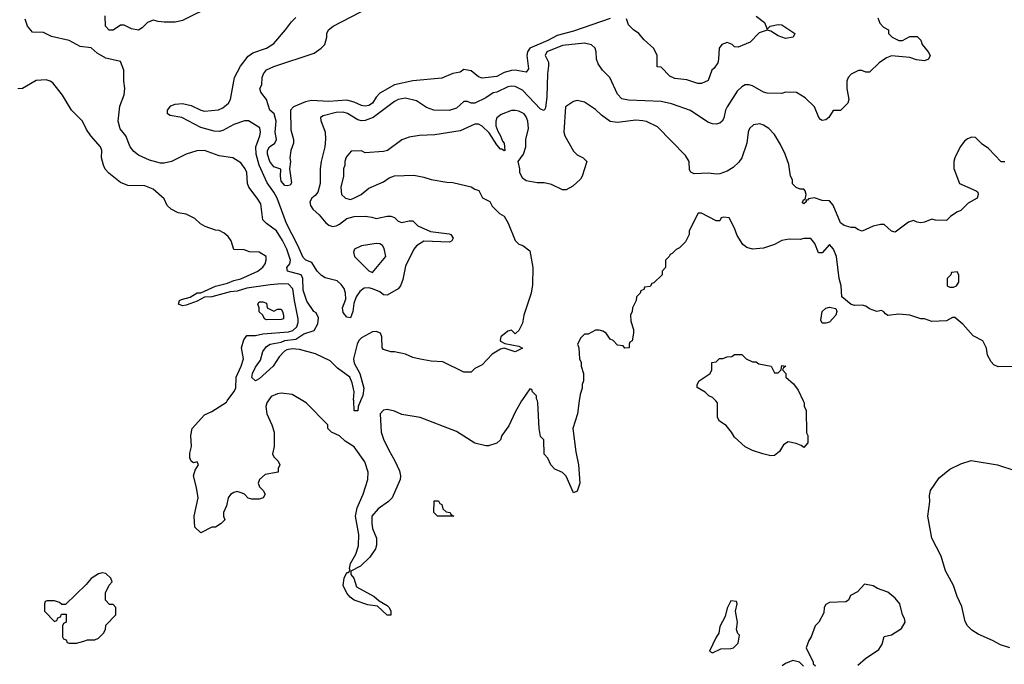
# Model space of a CAD drawing. Header units: inches. Extents: x 2348352 to 2479776, y 460422 to 613655.
# Tile 57 of 256: x 2384019 to 2389407, y 498559 to 502086. Entities that reach past the tile are written whole.
import ezdxf

# ---------------------------------------------------------------- set-up
doc = ezdxf.new("R2010")
doc.units = ezdxf.units.IN
doc.header["$MEASUREMENT"] = 0
doc.layers.add('C3489', color=7, linetype='Continuous')
doc.layers.add('C3580', color=7, linetype='Continuous')

msp = doc.modelspace()

# ---------------------------------------------------------------- linework, layer by layer
at = {"layer": 'C3489', "color": 4}
for points, elevation in [([(2385378.1, 500000), (2385370.8, 499990), (2385366.8, 499970), (2385370.7, 499930), (2385398.8, 499870), (2385411.6, 499828.4), (2385411.3, 499750), (2385402, 499710), (2385410, 499694), (2385434, 499670), (2385442, 499650), (2385434, 499630), (2385434, 499610), (2385362.8, 499597.2), (2385331.3, 499570), (2385324.7, 499550), (2385331.3, 499530), (2385351.3, 499510), (2385362, 499490), (2385352, 499470), (2385330, 499462), (2385290, 499462), (2385270, 499468.7), (2385249.5, 499489.5), (2385235.9, 499495.9), (2385210, 499503.7), (2385190, 499499.3), (2385172.8, 499487.2), (2385160.7, 499470), (2385150, 499426), (2385134, 499390), (2385134, 499370), (2385142, 499350), (2385122, 499330), (2385090, 499309), (2385071.3, 499308.7), (2385010, 499278), (2384978, 499310), (2384974, 499370), (2384995.1, 499470), (2384986.8, 499526.8), (2384969.3, 499590), (2384979, 499621), (2384998, 499650), (2384990, 499666), (2384970, 499662), (2384958, 499670), (2384949.4, 499689.4), (2384950, 499714), (2384959.3, 499750), (2384956, 499810), (2384962.7, 499850), (2385030, 499924.7), (2385070, 499942.8), (2385150, 499994), (2385154.5, 500000)], 116), ([(2386765.4, 500000), (2386730, 499938), (2386695.9, 499864.1), (2386658, 499810), (2386650, 499788), (2386630.9, 499769.1), (2386585.4, 499754.6), (2386570, 499754), (2386510, 499769.2), (2386410, 499833.2), (2386210, 499909), (2386110, 499925.2), (2386070, 499944), (2386030, 499954), (2386010, 499948.7), (2385991.3, 499930), (2385997.3, 499830), (2386010.7, 499790), (2386038.8, 499730), (2386072.8, 499672.8), (2386096.8, 499616.8), (2386102.8, 499590), (2386101, 499570), (2386058, 499470), (2386038, 499450), (2385981, 499410), (2385947, 499370), (2385945.7, 499330), (2385950, 499302), (2385971, 499249), (2385971.3, 499210), (2385966.8, 499190), (2385935.2, 499144.8), (2385884.5, 499095.5), (2385832, 499068), (2385831.3, 499050), (2385846.8, 499030), (2385862, 498982), (2385958, 498930), (2385986.4, 498906.4), (2386030, 498881), (2386041, 498870), (2386050.8, 498850), (2386050, 498828), (2386030, 498828.7), (2385977.2, 498877.2), (2385924.8, 498884.8), (2385849.4, 498909.4), (2385826.8, 498926.8), (2385810, 498948.7), (2385789.6, 498990), (2385795.1, 499030), (2385810, 499062), (2385818, 499062), (2385828, 499072), (2385824, 499084), (2385829.4, 499110), (2385858.9, 499161.1), (2385873.1, 499206.9), (2385875.1, 499270), (2385856.2, 499370), (2385865.8, 499414.2), (2385899.5, 499490), (2385925.1, 499570), (2385925.6, 499610), (2385907.7, 499667.7), (2385850, 499749), (2385800.2, 499780.2), (2385768.9, 499808.9), (2385726, 499830), (2385706, 499850), (2385706, 499870), (2385586, 499990), (2385569.2, 500000)], 116), ([(2385884, 500000), (2385870.8, 499970), (2385870, 499946), (2385850, 499946), (2385846.7, 500000)], 112), ([(2387080.6, 500000), (2387070.8, 499930), (2387045.5, 499850), (2387061.7, 499721.7), (2387076.3, 499650), (2387084.9, 499550), (2387070, 499506), (2387050, 499498), (2387010, 499588), (2386990, 499608), (2386947.3, 499627.3), (2386926, 499650), (2386910, 499686), (2386888.4, 499708.4), (2386887.3, 499787.3), (2386870, 499806), (2386862, 499850), (2386855.3, 499990), (2386852, 500000)], 116), ([(2388306.8, 500000), (2388311.3, 499990), (2388312, 499970), (2388322, 499950), (2388324.7, 499824.7), (2388332, 499810), (2388332, 499770), (2388310, 499746), (2388296.4, 499756.4), (2388267.3, 499767.3), (2388223.6, 499776.4), (2388199.6, 499760.4), (2388176.9, 499723.1), (2388150, 499702), (2388130, 499699), (2388086, 499710), (2388030, 499729), (2387989.4, 499749.4), (2387930, 499802), (2387914, 499830), (2387884.7, 499864.7), (2387848.7, 499890), (2387838, 499910), (2387838, 499990), (2387828, 500000)], 116), ([(2389438, 498650), (2389385.6, 498665.6), (2389342, 498690), (2389263.9, 498723.9), (2389230, 498746), (2389205.2, 498770), (2389192.9, 498792.9), (2389174.5, 498874.5), (2389149.2, 498930), (2389129.5, 498989.5), (2389086, 499070), (2389061.2, 499150), (2389010, 499248.7), (2388989.2, 499370), (2388999.3, 499450), (2388998, 499482), (2389004, 499510), (2389050, 499578.8), (2389110, 499626.8), (2389170, 499656), (2389226.3, 499673.7), (2389370, 499650.6), (2389470, 499617.3)], 116), ([(2388605.6, 498554.4), (2388648, 498590), (2388720.4, 498639.6), (2388738, 498670), (2388749.3, 498710.7), (2388790, 498721), (2388844.7, 498755.3), (2388864, 498790), (2388861.2, 498810), (2388849.3, 498830), (2388836, 498890), (2388810, 498921.2), (2388770, 498953.2), (2388713.6, 498973.6), (2388690, 498988.7), (2388642, 498998), (2388603.6, 498956.4), (2388565.4, 498934.6), (2388554, 498910), (2388539.6, 498900.4), (2388450, 498898), (2388430, 498886), (2388422, 498870), (2388419.6, 498840.4), (2388392, 498790), (2388372, 498770), (2388350.7, 498709.3), (2388338, 498690), (2388322, 498650), (2388362, 498570), (2388362, 498562), (2388374, 498550)], 124), ([(2388308, 498548), (2388286, 498570), (2388250, 498579), (2388210, 498564), (2388191.3, 498550)], 124)]:
    msp.add_lwpolyline(points, dxfattribs=dict(at, elevation=elevation))
for points, elevation in [([(2386390, 499368.7), (2386306, 499370), (2386286, 499390), (2386287.3, 499452.7), (2386310, 499454), (2386318, 499438), (2386330, 499434), (2386334, 499410), (2386352.7, 499392.7), (2386374, 499390), (2386378, 499378), (2386394, 499370)], 116), ([(2384470, 499059), (2384450, 499054), (2384410, 499028), (2384383.6, 498996.4), (2384270, 498886), (2384250, 498886), (2384236.4, 498896.4), (2384210, 498906), (2384170, 498906), (2384158, 498902), (2384154, 498890), (2384154, 498850), (2384210, 498794), (2384222, 498798), (2384227.3, 498812.7), (2384242, 498818), (2384247.3, 498832.7), (2384272.7, 498832.7), (2384274, 498790), (2384258, 498782), (2384254, 498770), (2384254, 498710), (2384258, 498698), (2384272.7, 498692.7), (2384278, 498678), (2384290, 498674), (2384330, 498674), (2384370, 498684.7), (2384390, 498692), (2384430, 498692), (2384450, 498702), (2384478, 498730), (2384488, 498750), (2384490, 498774), (2384546, 498830), (2384546, 498870), (2384530, 498886), (2384510, 498886), (2384488, 498910), (2384488, 498950), (2384508.4, 498991.6), (2384526, 499010), (2384518, 499030), (2384490, 499055.3)], 124), ([(2387910, 498906), (2387890, 498866), (2387878.8, 498821.2), (2387850, 498766), (2387844.7, 498730), (2387830, 498708), (2387794, 498630), (2387810, 498622), (2387856.4, 498643.6), (2387910, 498644.7), (2387926, 498650), (2387950, 498674), (2387958, 498718), (2387948.4, 498728.4), (2387942, 498750), (2387948, 498790), (2387935.3, 498850), (2387946, 498890), (2387942, 498902)], 124)]:
    msp.add_lwpolyline(points, close=True, dxfattribs=dict(at, elevation=elevation))
at = {"layer": 'C3580', "color": 4}
for points, elevation in [([(2385075.9, 502164.1), (2384910, 502081.2), (2384870, 502072.7), (2384810, 502072.7), (2384776, 502076), (2384750, 502084), (2384718, 502070), (2384690, 502042), (2384670, 502029.2), (2384630, 502035.3), (2384590, 502055.3), (2384570, 502055.3), (2384530.6, 502029.4), (2384509.3, 502029.3), (2384488.7, 502050), (2384487.3, 502107.3)], 108), ([(2387250, 502092.6), (2387050, 502024), (2386960.5, 501999.5), (2386910, 501972), (2386810.4, 501929.6), (2386798, 501910), (2386794.9, 501890), (2386802.8, 501817.2), (2386790, 501799), (2386730, 501809.6), (2386710, 501807.6), (2386670, 501796.3), (2386630, 501775.8), (2386550, 501766), (2386530, 501773.2), (2386490, 501806), (2386450, 501814), (2386430, 501799), (2386390, 501792.3), (2386330, 501765.2), (2386170, 501751.6), (2386070.3, 501729.7), (2385990, 501684.5), (2385970, 501662.7), (2385950, 501629.6), (2385930, 501616.3), (2385910, 501613), (2385890, 501616.2), (2385850, 501635.1), (2385810, 501645.6), (2385710, 501638.4), (2385616.7, 501643.3), (2385583.4, 501636.6), (2385518, 501610), (2385500.7, 501590), (2385502.5, 501482.5), (2385518, 501430), (2385518, 501410), (2385502, 501370), (2385498, 501330), (2385501, 501310), (2385496, 501270), (2385506, 501194), (2385498.8, 501181.2), (2385483.6, 501176.4), (2385470, 501179.3), (2385450, 501202), (2385446, 501230), (2385448.4, 501268.4), (2385410, 501281.2), (2385387.3, 501310), (2385376, 501350), (2385376, 501370), (2385386, 501390), (2385415.3, 501410), (2385425.2, 501430), (2385418, 501470), (2385422.9, 501530), (2385411.5, 501571.5), (2385388, 501590), (2385369.2, 501650), (2385339, 501690), (2385334, 501710), (2385344, 501730), (2385345.2, 501770), (2385353.2, 501790), (2385370, 501810.7), (2385410, 501830.6), (2385630, 501902.8), (2385668.7, 501930), (2385688.7, 501950), (2385699, 501990), (2385699, 502010), (2385709.5, 502030.5), (2385735.3, 502050), (2385928.7, 502150)], 104), ([(2385846.7, 500000), (2385846.3, 500006.3), (2385849.6, 500050), (2385838.4, 500098.4), (2385825.2, 500130), (2385758.6, 500178.6), (2385718.9, 500218.9), (2385637.7, 500257.7), (2385550, 500280.7), (2385510, 500284.5), (2385480.5, 500279.5), (2385467.7, 500272.3), (2385438.5, 500241.5), (2385406.8, 500190), (2385330, 500121.2), (2385309.3, 500109.3), (2385290, 500128), (2385293.2, 500150), (2385310, 500184.7), (2385336.6, 500223.4), (2385349.4, 500270), (2385370, 500297.3), (2385390, 500310.4), (2385450, 500320.7), (2385470, 500330.4), (2385530, 500338), (2385573.4, 500366.6), (2385630, 500386), (2385650, 500422), (2385654.6, 500454.6), (2385642, 500482), (2385628.7, 500490), (2385590, 500546), (2385570, 500606), (2385569, 500670), (2385559, 500690), (2385485.2, 500710), (2385480.9, 500730), (2385497, 500750), (2385500.7, 500770), (2385480.7, 500830), (2385457.7, 500877.7), (2385423.7, 500930), (2385369.2, 500970), (2385349.4, 500990), (2385338, 501078), (2385319.3, 501110), (2385272.7, 501170), (2385265.2, 501190), (2385261.2, 501250), (2385253.2, 501270), (2385230, 501302), (2385186, 501330), (2385110, 501341.2), (2385030, 501369.3), (2384988.9, 501368.9), (2384930.5, 501349.5), (2384850, 501309.3), (2384810, 501300.9), (2384790, 501300.9), (2384730, 501317.2), (2384670, 501344), (2384644.1, 501364.1), (2384624, 501390), (2384599, 501450), (2384569.7, 501489.6), (2384557.6, 501530), (2384567, 501613), (2384590, 501674), (2384595.3, 501710), (2384589, 501749), (2384589.2, 501810), (2384570, 501858), (2384490, 501876), (2384442.4, 501902.4), (2384410, 501932.7), (2384350, 501939.3), (2384290, 501972.3), (2384193.6, 501993.6), (2384150, 502015.3), (2384090, 502018), (2384062, 502050), (2384049.1, 502089.1)], 112), ([(2388715.3, 502095.3), (2388726.4, 502066.4), (2388745.4, 502045.4), (2388774, 502030), (2388774, 502010), (2388794, 501990), (2388830, 501972), (2388850, 501972), (2388890, 501994), (2388930, 501994), (2388950, 501974), (2388958, 501950), (2388990.8, 501910.8), (2389002, 501890), (2388992, 501870), (2388970, 501861.2), (2388926.6, 501866.6), (2388890, 501879), (2388790, 501889), (2388762.5, 501877.5), (2388722, 501850), (2388670, 501798), (2388650, 501798), (2388627.3, 501807.3), (2388610, 501808), (2388570, 501788), (2388552, 501770), (2388544.7, 501750), (2388544.7, 501710), (2388556, 501650), (2388550.9, 501629.1), (2388510, 501588.7), (2388470, 501588.7), (2388446.8, 501550), (2388430, 501538), (2388410, 501535.1), (2388400.5, 501540.5), (2388392.7, 501550), (2388368, 501610), (2388318, 501658), (2388270, 501688), (2388210, 501688.7), (2388190, 501682), (2388110, 501684), (2388090, 501689), (2388030, 501724), (2388010, 501729), (2387990, 501728.7), (2387970, 501719), (2387945.8, 501694.2), (2387890.6, 501610), (2387880.7, 501590), (2387872.3, 501547.7), (2387862.8, 501530), (2387850, 501519.3), (2387830, 501514), (2387810, 501515.3), (2387784.7, 501524.7), (2387690, 501589.2), (2387586.3, 501626.3), (2387530, 501638), (2387350, 501645.2), (2387313.6, 501653.6), (2387290, 501678), (2387249.3, 501769.3), (2387208, 501810), (2387184.7, 501844.7), (2387175.3, 501870), (2387174, 501910), (2387168, 501930), (2387148.9, 501948.9), (2387110, 501957.2), (2386990, 501945.2), (2386904, 501910), (2386894.8, 501890), (2386913.4, 501853.4), (2386913.7, 501833.7), (2386908, 501790), (2386904.5, 501664.5), (2386896.3, 501603.7), (2386890, 501588.7), (2386870, 501597.2), (2386770, 501699.5), (2386730, 501720.7), (2386710, 501721.6), (2386690, 501718.4), (2386630, 501689.3), (2386610, 501685.2), (2386570, 501659), (2386510, 501629), (2386490, 501628.7), (2386470, 501638), (2386450, 501638), (2386410, 501602), (2386370, 501589.2), (2386286, 501590), (2386244.7, 501604.7), (2386190, 501641.2), (2386130, 501657), (2386090, 501649.5), (2386070, 501638.4), (2385954, 501550), (2385910, 501535.1), (2385890, 501533.3), (2385870, 501537.6), (2385813.4, 501573.4), (2385790, 501580.5), (2385750, 501578.7), (2385680.5, 501559.5), (2385666, 501550), (2385666.4, 501533.6), (2385690.6, 501470), (2385692.8, 501432.8), (2385688.2, 501390), (2385668, 501310), (2385663, 501270), (2385663, 501190), (2385650, 501142), (2385636.3, 501123.7), (2385618, 501110), (2385606.8, 501090), (2385611, 501070), (2385622.8, 501050), (2385658.4, 501018.4), (2385694.2, 500974.2), (2385710, 500962), (2385730, 500954.9), (2385750, 500957.6), (2385770, 500967.2), (2385810, 500997.4), (2385850, 501008.9), (2385910.4, 501010.4), (2385946, 501006), (2385970, 500997.3), (2386029.4, 501010.6), (2386050, 501010.7), (2386070, 501002.8), (2386090, 500984), (2386110, 500976.3), (2386150, 500986), (2386170, 500984.7), (2386198, 500958), (2386266.8, 500926.8), (2386370, 500914), (2386378, 500910), (2386391.3, 500890), (2386383.6, 500876.4), (2386370.7, 500869.3), (2386230, 500874), (2386190, 500848.7), (2386176, 500830), (2386130, 500738), (2386115.9, 500664.1), (2386102.8, 500630), (2386090, 500614), (2386030, 500579), (2386010, 500581.2), (2385990, 500597.2), (2385950, 500614), (2385930, 500619), (2385903.5, 500616.5), (2385880.5, 500599.5), (2385860.5, 500570), (2385847.7, 500532.3), (2385843, 500490), (2385830, 500455.3), (2385810, 500459), (2385790, 500484), (2385785.1, 500510), (2385802.9, 500557.1), (2385801.6, 500590), (2385794.3, 500614.3), (2385777.7, 500637.7), (2385756.3, 500656.3), (2385690, 500673.6), (2385670, 500685.6), (2385647.6, 500710), (2385618, 500758), (2385585.2, 500770), (2385570, 500785.2), (2385542, 500850), (2385478.9, 500970), (2385427.6, 501110), (2385410, 501142.7), (2385372.7, 501192.7), (2385329.7, 501290), (2385312.8, 501350), (2385311.3, 501390), (2385333.6, 501450), (2385337, 501470), (2385333.6, 501493.6), (2385271.9, 501531.9), (2385250, 501533.2), (2385190, 501512.7), (2385130, 501479), (2385110, 501474), (2385083.6, 501476.4), (2385010, 501496), (2384906, 501550), (2384842, 501562), (2384828, 501570), (2384828, 501590), (2384845.6, 501614.4), (2384870, 501623), (2384910, 501627.7), (2384956.8, 501616.8), (2385010, 501590.7), (2385030, 501586), (2385106.8, 501593.2), (2385130, 501604), (2385161.2, 501630), (2385173.2, 501650), (2385194, 501770), (2385227.5, 501832.5), (2385270, 501886.8), (2385294.8, 501905.2), (2385370, 501931), (2385410, 501956), (2385474, 502030), (2385505.6, 502074.4), (2385530, 502098)], 108), ([(2388050, 502104.9), (2388094, 502070), (2388110, 502034), (2388126, 502050), (2388170, 502060.4), (2388190, 502057.1), (2388261, 502010), (2388252, 501990), (2388210, 501983.7), (2388170, 501998.4), (2388130, 502022.7), (2388110, 502029.3), (2388065.2, 502014.8), (2388016.8, 501963.2), (2387950, 501935.3), (2387930, 501938), (2387918, 501950), (2387890, 501961.2), (2387862, 501950), (2387846, 501930), (2387844, 501870), (2387838.8, 501850), (2387819.1, 501820.9), (2387806, 501810), (2387786.4, 501753.6), (2387750, 501736), (2387730, 501737), (2387670, 501756.2), (2387604.8, 501764.8), (2387577.2, 501777.2), (2387530, 501826), (2387507.3, 501827.3), (2387508, 501890), (2387488.4, 501928.4), (2387436.4, 501976.4), (2387408, 502010), (2387378, 502030), (2387350, 502058), (2387339, 502090)], 104), ([(2385154.5, 500000), (2385191.8, 500050), (2385201.6, 500070), (2385203.6, 500130), (2385231.3, 500190), (2385242.9, 500230), (2385232.7, 500290), (2385246.3, 500333.7), (2385262, 500358), (2385310, 500358.9), (2385350, 500366.5), (2385490, 500377.6), (2385514.6, 500385.4), (2385534.9, 500405.1), (2385543.5, 500430), (2385542.6, 500450), (2385522, 500550), (2385514.1, 500614.1), (2385490, 500639.2), (2385450, 500641), (2385390, 500635.3), (2385262.6, 500617.4), (2385210, 500601), (2385170, 500597.6), (2385071.3, 500570), (2385030, 500567.3), (2384990, 500545.6), (2384930, 500523.6), (2384910, 500520.7), (2384888, 500530), (2384894, 500550), (2384904.4, 500555.6), (2384952, 500568), (2384990, 500590.6), (2385010, 500590.7), (2385091.3, 500628.7), (2385156.1, 500643.9), (2385190, 500659.3), (2385230, 500668.2), (2385322, 500710), (2385349, 500731), (2385362, 500750), (2385368.7, 500770), (2385368, 500790), (2385330, 500814), (2385276.4, 500816.4), (2385247.3, 500827.3), (2385190, 500828), (2385176.4, 500876.4), (2385160.2, 500900.2), (2385138.6, 500918.6), (2385110, 500933.2), (2385090, 500934), (2385034.6, 500954.6), (2385009.1, 500969.1), (2384978, 500998), (2384930, 501022), (2384886, 501030), (2384848.4, 501048.4), (2384826, 501070), (2384810, 501106), (2384750, 501158), (2384703.6, 501176.4), (2384610, 501178), (2384570, 501195.3), (2384507, 501247), (2384487.3, 501267.3), (2384478, 501290), (2384466, 501330), (2384468.7, 501370), (2384462, 501390), (2384408.7, 501450), (2384384.7, 501484.7), (2384362, 501530), (2384302, 501590), (2384253.6, 501673.6), (2384200.4, 501740.4), (2384186, 501750), (2384163.6, 501756.4), (2384110, 501754), (2384034, 501710), (2384008.4, 501708.4)], 116), ([(2389410, 501308), (2389390, 501308), (2389320.4, 501380.4), (2389285.6, 501405.6), (2389250, 501442), (2389230, 501444), (2389205.2, 501434.8), (2389190, 501422), (2389166, 501390), (2389136, 501330), (2389131, 501310), (2389131.1, 501271.1), (2389162, 501190), (2389254, 501150), (2389262, 501142), (2389264.7, 501130), (2389258, 501110), (2389210, 501082), (2389170, 501042), (2389147.1, 501032.9), (2389112, 501010), (2389090, 500988), (2389030, 500988.7), (2389010, 500994), (2388970, 500978), (2388950, 500975.3), (2388930, 500978), (2388910, 500988), (2388882, 500978), (2388810, 500924), (2388789.1, 500929.1), (2388750, 500966), (2388730, 500966), (2388690, 500955.3), (2388630, 500929), (2388610, 500935.3), (2388590, 500948.7), (2388570, 500949), (2388530, 500959), (2388510, 500975.3), (2388471.5, 501071.5), (2388450, 501095.1), (2388410, 501096.2), (2388368, 501112), (2388334.8, 501105.2), (2388330, 501098), (2388322, 501098), (2388322, 501090), (2388310, 501078), (2388303.1, 501083.1), (2388302, 501090), (2388310, 501102), (2388318, 501102), (2388322, 501130), (2388318, 501150), (2388310, 501158), (2388290, 501158), (2388268.4, 501168.4), (2388248.4, 501188.4), (2388248, 501210), (2388238, 501230), (2388227.3, 501292.7), (2388208.7, 501350), (2388183.1, 501403.1), (2388150, 501458), (2388118, 501490), (2388090, 501508.7), (2388070, 501515.3), (2388034, 501510), (2388012, 501490), (2388004.7, 501470), (2387998, 501410), (2387970.7, 501329.3), (2387954.4, 501305.6), (2387923.5, 501276.5), (2387890, 501257.2), (2387850, 501242.7), (2387830, 501240.9), (2387790, 501247), (2387710, 501242.7), (2387692.5, 501252.5), (2387684.8, 501264.8), (2387682, 501310), (2387662, 501342), (2387510, 501499), (2387450, 501528.7), (2387430, 501533.2), (2387390, 501536), (2387290, 501524), (2387250, 501529), (2387203.2, 501563.2), (2387170, 501595.3), (2387110, 501635.3), (2387070, 501644), (2387050, 501639), (2387006.8, 501610), (2386996.3, 501470), (2387002, 501450), (2387050, 501366), (2387070, 501346), (2387102, 501330), (2387122, 501310), (2387098, 501230), (2387087.1, 501212.9), (2387045.4, 501174.6), (2387010, 501155.3), (2386990, 501155.3), (2386930, 501184), (2386890, 501194), (2386850, 501194), (2386790, 501204), (2386770, 501218), (2386755.3, 501250), (2386755.3, 501270), (2386746, 501310), (2386775.3, 501350), (2386788.7, 501390), (2386788.7, 501430), (2386802.7, 501490), (2386799.3, 501530), (2386790, 501555.3), (2386779, 501570), (2386750, 501585.2), (2386731.1, 501588.9), (2386710, 501589), (2386653.7, 501566.3), (2386630.7, 501549.3), (2386624, 501530), (2386625.5, 501505.5), (2386635.9, 501475.9), (2386650.8, 501450), (2386660.7, 501420.7), (2386671, 501410), (2386674, 501370), (2386670, 501368), (2386658, 501378), (2386650, 501378), (2386630, 501402), (2386587.6, 501467.6), (2386550, 501502.7), (2386530, 501515.1), (2386510, 501514.5), (2386430, 501478), (2386290, 501456), (2386207.5, 501452.5), (2386150, 501444), (2386110, 501428.7), (2386032, 501370), (2386010, 501364), (2385910, 501358), (2385890, 501368), (2385832.7, 501367.3), (2385806.4, 501333.6), (2385798, 501310), (2385798, 501290), (2385791.3, 501270), (2385790.9, 501229.1), (2385776, 501170), (2385781, 501130), (2385802, 501110), (2385830, 501102.8), (2385848, 501110), (2385888, 501130), (2385930, 501164.7), (2386010, 501198), (2386040.2, 501219.8), (2386070, 501231.3), (2386175.3, 501235.3), (2386230, 501224.7), (2386270, 501211.3), (2386356.9, 501196.9), (2386390, 501196), (2386490, 501171.3), (2386510, 501158), (2386531.1, 501151.1), (2386551.6, 501111.6), (2386591.1, 501091.1), (2386605.4, 501065.4), (2386645.4, 501025.4), (2386670, 501011.3), (2386692.1, 500972.1), (2386730, 500878), (2386750, 500858), (2386772, 500850), (2386810, 500822), (2386827.3, 500730), (2386825.4, 500634.6), (2386818, 500590), (2386778, 500470), (2386770, 500426), (2386750, 500386), (2386734, 500370), (2386730, 500368), (2386710, 500388), (2386690, 500382), (2386651.3, 500350), (2386647.9, 500332.1), (2386650, 500326.8), (2386674.4, 500314.4), (2386750, 500298.8), (2386770, 500289), (2386730, 500269.5), (2386670, 500289.2), (2386650, 500282.7), (2386604.4, 500255.6), (2386550, 500198), (2386510, 500178), (2386490, 500158), (2386450, 500158), (2386334.6, 500214.6), (2386270, 500218), (2386210, 500228.7), (2386170, 500238), (2386130, 500255.3), (2386070, 500268.7), (2386050, 500268.7), (2386010, 500282), (2386002, 500290), (2386001.2, 500350), (2385993.2, 500370), (2385970, 500379.3), (2385950, 500377.2), (2385890, 500345.2), (2385874.8, 500330), (2385865.5, 500310), (2385846.4, 500230), (2385850, 500206), (2385881, 500150), (2385902, 500070), (2385897.1, 500030), (2385884, 500000)], 112), ([(2389450, 500188.7), (2389372.7, 500187.3), (2389350, 500198), (2389334.6, 500214.6), (2389315.3, 500250), (2389309.1, 500289.1), (2389290, 500328), (2389236.4, 500356.4), (2389180.4, 500420.4), (2389136.4, 500456.4), (2389123.6, 500456.4), (2389090, 500438), (2389010, 500435.3), (2388970, 500448.7), (2388950, 500448.7), (2388890, 500468.7), (2388830, 500475.3), (2388770, 500468), (2388756.4, 500476.4), (2388748.4, 500488.4), (2388734.6, 500494.6), (2388710, 500488.7), (2388670, 500504), (2388650, 500519), (2388630, 500524), (2388590, 500522), (2388570, 500528), (2388518, 500570), (2388514, 500630), (2388504, 500670), (2388489.4, 500789.4), (2388473.2, 500830), (2388450, 500855.3), (2388410, 500809.4), (2388389.5, 500810), (2388370, 500862), (2388349.1, 500889.1), (2388310.9, 500889.1), (2388290, 500884), (2388230, 500885.2), (2388190, 500877.2), (2388150, 500856), (2388090, 500835.1), (2388029.5, 500829.5), (2387998.6, 500838.6), (2387976.5, 500856.5), (2387944.7, 500904.7), (2387930, 500946), (2387902, 501002), (2387870, 501006), (2387858, 501002), (2387850, 500986), (2387830, 500986), (2387750, 501028), (2387732.7, 501027.3), (2387682, 500930), (2387682, 500910), (2387662, 500870), (2387630, 500838), (2387611.6, 500828.4), (2387590, 500806), (2387578, 500802), (2387574, 500790), (2387554, 500770), (2387554, 500730), (2387534, 500710), (2387534, 500690), (2387490, 500646), (2387478, 500642), (2387470, 500626), (2387438, 500622), (2387434, 500610), (2387418, 500602), (2387414, 500590), (2387394, 500570), (2387392, 500550), (2387372, 500510), (2387371.3, 500490), (2387362, 500470), (2387363.6, 500436.4), (2387378, 500390), (2387378, 500370), (2387371.3, 500328.7), (2387358, 500322), (2387354, 500310), (2387354, 500290), (2387330, 500288), (2387322, 500302), (2387290, 500306), (2387266, 500330), (2387250, 500338), (2387228, 500370), (2387210, 500382), (2387190, 500388), (2387170, 500388), (2387130, 500366), (2387110, 500366), (2387090, 500346), (2387072, 500310), (2387078, 500290), (2387082, 500230), (2387091.1, 500211.1), (2387091.3, 500190), (2387104.7, 500150), (2387104.7, 500110), (2387098, 500090), (2387098, 500070), (2387085.4, 500034.6), (2387080.6, 500000)], 116), ([(2387828, 500000), (2387810, 500018), (2387790, 500028), (2387770, 500048), (2387727.3, 500072.7), (2387726, 500090), (2387738, 500110), (2387798, 500150), (2387806, 500170), (2387806, 500210), (2387830, 500214), (2387848.4, 500231.6), (2387867.3, 500232.7), (2387890, 500242), (2387916.4, 500243.6), (2387930, 500254), (2387970, 500254), (2387994, 500230), (2388030, 500214), (2388050, 500214), (2388063.6, 500203.6), (2388130.8, 500190.8), (2388150, 500154), (2388170, 500154), (2388186, 500170), (2388190, 500194), (2388211.3, 500190), (2388198, 500182), (2388194, 500170), (2388212, 500150), (2388212, 500130), (2388254.4, 500094.4), (2388279.8, 500059.8), (2388306.8, 500000)], 116), ([(2385569.2, 500000), (2385510, 500035.3), (2385450, 500042.7), (2385430, 500039.3), (2385395.9, 500024.1), (2385378.1, 500000)], 116), ([(2386852, 500000), (2386848, 500012), (2386848, 500028), (2386826, 500050), (2386822, 500062), (2386810, 500066), (2386770, 500008), (2386765.4, 500000)], 116)]:
    msp.add_lwpolyline(points, dxfattribs=dict(at, elevation=elevation))
for points, elevation in [([(2385970, 500862), (2385890, 500849.2), (2385851.3, 500830), (2385845.2, 500814.8), (2385851.3, 500790), (2385930, 500712), (2385950, 500702), (2386022, 500790), (2386014.2, 500834.2), (2386004, 500850), (2385990, 500859.3)], 108), ([(2389150, 500706), (2389118, 500702), (2389114, 500690), (2389094, 500670), (2389094, 500630), (2389110, 500622), (2389130, 500622), (2389146, 500630), (2389158, 500650), (2389158, 500690)], 116), ([(2385410, 500492), (2385430, 500502), (2385450, 500502), (2385458, 500490), (2385462, 500470), (2385462, 500450), (2385450, 500445.2), (2385370, 500444), (2385358, 500450), (2385349, 500469), (2385330, 500488), (2385329.4, 500509.4), (2385322, 500530), (2385330, 500542), (2385350, 500542), (2385370, 500534), (2385374, 500510)], 116), ([(2388430, 500425.1), (2388410, 500425.2), (2388402.5, 500442.5), (2388409.8, 500490.2), (2388430, 500506.7), (2388450, 500513), (2388486, 500506), (2388491, 500490), (2388484.9, 500470), (2388450, 500431.5)], 116)]:
    msp.add_lwpolyline(points, close=True, dxfattribs=dict(at, elevation=elevation))

doc.saveas('drawing.dxf')
